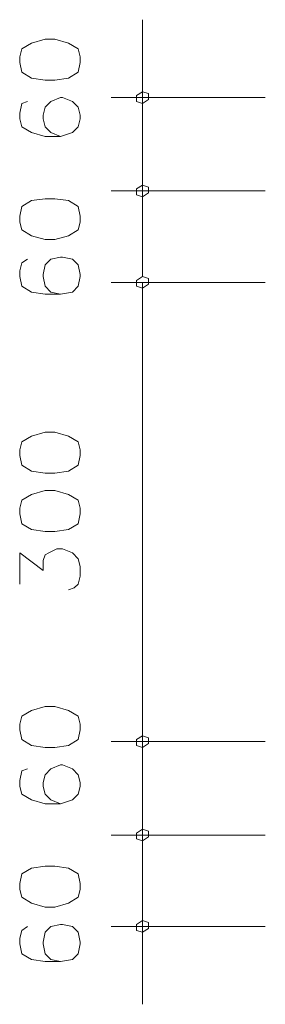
# Model space of a CAD drawing. Extents: x -98 to 248, y -55 to 13.
# Tile 59 of 117: x 165.936 to 166.095, y -22.098 to -21.457. Entities that reach past the tile are written whole.
import ezdxf

# ---------------------------------------------------------------- set-up
doc = ezdxf.new("R2010")
doc.units = 0
doc.header["$LTSCALE"] = 0.01
doc.layers.add('PDF4_Geometry', color=7, linetype='Continuous')

msp = doc.modelspace()

# ---------------------------------------------------------------- linework, layer by layer
at = {"layer": 'PDF4_Geometry', "lineweight": 20}
for points in [[(166.01572, -21.55862), (166.01572, -21.57761), (166.01572, -21.45736)], [(166.01572, -21.62445), (166.01572, -21.49407), (166.01572, -21.51432)], [(165.94104, -21.51052), (165.93724, -21.51179), (165.93597, -21.51812), (165.93597, -21.52191), (165.93724, -21.52698), (165.94357, -21.53078), (165.95243, -21.53331), (165.96256, -21.53331), (165.97015, -21.53078), (165.97395, -21.52698), (165.97522, -21.52191), (165.97522, -21.51938), (165.97395, -21.51432), (165.97015, -21.51052), (165.96382, -21.50799), (165.96256, -21.50799), (165.95623, -21.51052), (165.95243, -21.51432), (165.95116, -21.51938), (165.95116, -21.52191), (165.95243, -21.52698), (165.95623, -21.53078), (165.96256, -21.53331)], [(166.09547, -21.50799), (165.99547, -21.50799)], [(166.01572, -21.51938), (166.01572, -21.52824), (166.01572, -21.51938)], [(166.01572, -21.61812), (166.01572, -21.58394), (166.01572, -21.56369)], [(166.09547, -21.56875), (165.99547, -21.56875)], [(165.94104, -21.61305), (165.93724, -21.61559), (165.93597, -21.62065), (165.93597, -21.62445), (165.93724, -21.63078), (165.94357, -21.63457), (165.95243, -21.63584), (165.96256, -21.63584), (165.97015, -21.63457), (165.97395, -21.63078), (165.97522, -21.62445), (165.97522, -21.62318), (165.97395, -21.61685), (165.97015, -21.61305), (165.96382, -21.61179), (165.96256, -21.61179), (165.95623, -21.61305), (165.95243, -21.61685), (165.95116, -21.62318), (165.95116, -21.62445), (165.95243, -21.63078), (165.95623, -21.63457), (165.96256, -21.63584)], [(166.09547, -21.62824), (165.99547, -21.62824), (166.07522, -21.62824)], [(166.01572, -21.8485), (166.01572, -22.02698), (166.01572, -21.62824)], [(165.93597, -21.82445), (165.93597, -21.80419), (165.95116, -21.81559), (165.95116, -21.80926), (165.95243, -21.80546), (165.95496, -21.80419), (165.96003, -21.80166), (165.96382, -21.80166), (165.97015, -21.80419), (165.97395, -21.80799), (165.97522, -21.81305), (165.97522, -21.81938), (165.97395, -21.82445), (165.97142, -21.82698), (165.96762, -21.82824)], [(166.07522, -21.92698), (165.99547, -21.92698), (166.09547, -21.92698)], [(166.01572, -21.93078), (166.01572, -22.06242), (166.01572, -22.04217)], [(166.01572, -21.93711), (166.01572, -21.97255), (166.01572, -21.9928)], [(165.94104, -21.9447), (165.93724, -21.94597), (165.93597, -21.9523), (165.93597, -21.95609), (165.93724, -21.96116), (165.94357, -21.96495), (165.95243, -21.96749), (165.96256, -21.96749), (165.97015, -21.96495), (165.97395, -21.96116), (165.97522, -21.95609), (165.97522, -21.95356), (165.97395, -21.9485), (165.97015, -21.9447), (165.96382, -21.94217), (165.96256, -21.94217), (165.95623, -21.9447), (165.95243, -21.9485), (165.95116, -21.95356), (165.95116, -21.95609), (165.95243, -21.96116), (165.95623, -21.96495), (165.96256, -21.96749)], [(166.01572, -21.9966), (166.01572, -21.97761), (166.01572, -22.09787)], [(166.09547, -21.98774), (165.99547, -21.98774)], [(166.01572, -22.03711), (166.01572, -22.02698), (166.01572, -22.03711)], [(165.94104, -22.04723), (165.93724, -22.04976), (165.93597, -22.05483), (165.93597, -22.05862), (165.93724, -22.06495), (165.94357, -22.06875), (165.95243, -22.07002), (165.96256, -22.07002), (165.97015, -22.06875), (165.97395, -22.06495), (165.97522, -22.05862), (165.97522, -22.05736), (165.97395, -22.05103), (165.97015, -22.04723), (165.96382, -22.04597), (165.96256, -22.04597), (165.95623, -22.04723), (165.95243, -22.05103), (165.95116, -22.05736), (165.95116, -22.05862), (165.95243, -22.06495), (165.95623, -22.06875), (165.96256, -22.07002)], [(166.09547, -22.04723), (165.99547, -22.04723), (166.09547, -22.04723)]]:
    msp.add_lwpolyline(points, dxfattribs=at)
for points in [[(165.93597, -21.48521), (165.93724, -21.49153), (165.94357, -21.49533), (165.95243, -21.4966), (165.95876, -21.4966), (165.96762, -21.49533), (165.97395, -21.49153), (165.97522, -21.48521), (165.97522, -21.48141), (165.97395, -21.47635), (165.96762, -21.47255), (165.95876, -21.47002), (165.95243, -21.47002), (165.94357, -21.47255), (165.93724, -21.47635), (165.93597, -21.48141)], [(166.01572, -21.51179), (166.01952, -21.50926), (166.01952, -21.50546), (166.01572, -21.50419), (166.01192, -21.50672), (166.01192, -21.51052)], [(166.01572, -21.56495), (166.01192, -21.56748), (166.01192, -21.57128), (166.01572, -21.57255), (166.01952, -21.57002), (166.01952, -21.56622)], [(165.93597, -21.589), (165.93724, -21.59407), (165.94357, -21.59786), (165.95243, -21.6004), (165.95876, -21.6004), (165.96762, -21.59786), (165.97395, -21.59407), (165.97522, -21.589), (165.97522, -21.58521), (165.97395, -21.57888), (165.96762, -21.57508), (165.95876, -21.57381), (165.95243, -21.57381), (165.94357, -21.57508), (165.93724, -21.57888), (165.93597, -21.58521)], [(166.01572, -21.62445), (166.01952, -21.62571), (166.01952, -21.62951), (166.01572, -21.63204), (166.01952, -21.62951), (166.01952, -21.62571), (166.01572, -21.62445), (166.01192, -21.62698), (166.01192, -21.63078), (166.01572, -21.63204), (166.01192, -21.63078), (166.01192, -21.62698)], [(165.93597, -21.7409), (165.93724, -21.74723), (165.94357, -21.75103), (165.95243, -21.7523), (165.95876, -21.7523), (165.96762, -21.75103), (165.97395, -21.74723), (165.97522, -21.7409), (165.97522, -21.73711), (165.97395, -21.73204), (165.96762, -21.72824), (165.95876, -21.72571), (165.95243, -21.72571), (165.94357, -21.72824), (165.93724, -21.73204), (165.93597, -21.73711)], [(165.93597, -21.77888), (165.93724, -21.78521), (165.94357, -21.789), (165.95243, -21.79027), (165.95876, -21.79027), (165.96762, -21.789), (165.97395, -21.78521), (165.97522, -21.77888), (165.97522, -21.77508), (165.97395, -21.77002), (165.96762, -21.76622), (165.95876, -21.76369), (165.95243, -21.76369), (165.94357, -21.76622), (165.93724, -21.77002), (165.93597, -21.77508)], [(165.93597, -21.91938), (165.93724, -21.92571), (165.94357, -21.92951), (165.95243, -21.93078), (165.95876, -21.93078), (165.96762, -21.92951), (165.97395, -21.92571), (165.97522, -21.91938), (165.97522, -21.91559), (165.97395, -21.91052), (165.96762, -21.90673), (165.95876, -21.90419), (165.95243, -21.90419), (165.94357, -21.90673), (165.93724, -21.91052), (165.93597, -21.91559)], [(166.01572, -21.92318), (166.01952, -21.92445), (166.01952, -21.92824), (166.01572, -21.93078), (166.01952, -21.92824), (166.01952, -21.92445), (166.01572, -21.92318), (166.01192, -21.92571), (166.01192, -21.92951), (166.01572, -21.93078), (166.01192, -21.92951), (166.01192, -21.92571)], [(166.01572, -21.99154), (166.01952, -21.989), (166.01952, -21.98521), (166.01572, -21.98394), (166.01192, -21.98647), (166.01192, -21.99027)], [(165.93597, -22.02318), (165.93724, -22.02825), (165.94357, -22.03204), (165.95243, -22.03457), (165.95876, -22.03457), (165.96762, -22.03204), (165.97395, -22.02825), (165.97522, -22.02318), (165.97522, -22.01938), (165.97395, -22.01305), (165.96762, -22.00926), (165.95876, -22.00799), (165.95243, -22.00799), (165.94357, -22.00926), (165.93724, -22.01305), (165.93597, -22.01938)], [(166.01572, -22.04343), (166.01952, -22.0447), (166.01952, -22.0485), (166.01572, -22.05103), (166.01192, -22.04976), (166.01192, -22.04597), (166.01572, -22.04343), (166.01192, -22.04597), (166.01192, -22.04976), (166.01572, -22.05103), (166.01952, -22.0485), (166.01952, -22.0447)]]:
    msp.add_lwpolyline(points, close=True, dxfattribs=at)

doc.saveas('drawing.dxf')
